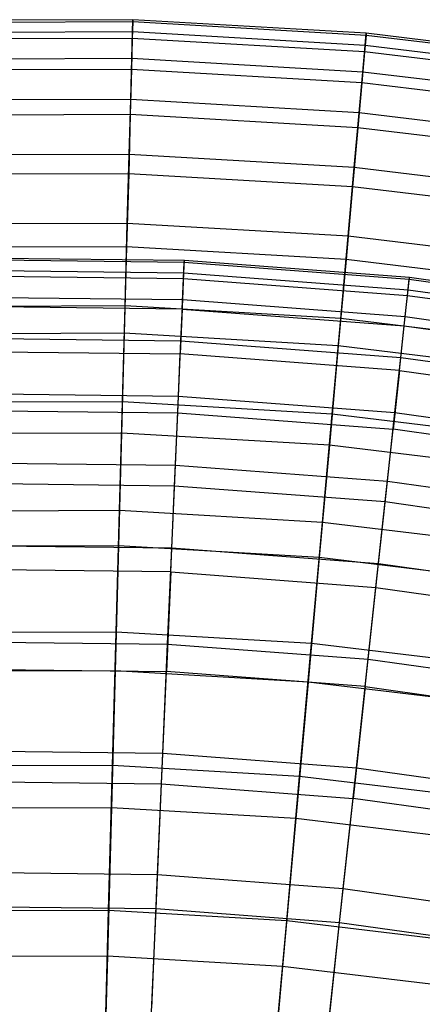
# Model space of a CAD drawing. Extents: x -8.3 to 8.8, y -6 to 6.
# Tile 170 of 177: x 0.2 to 0.8, y 4.4 to 6. Entities that reach past the tile are written whole.
import ezdxf

# ---------------------------------------------------------------- set-up
doc = ezdxf.new("R2010")
doc.units = 0
doc.header["$LTSCALE"] = 2.54
doc.layers.get('0').update_dxf_attribs({"linetype": 'CONTINUOUS'})

# ---------------------------------------------------------------- blocks, each defined once
blk = doc.blocks.new('DROPS_COLOR_A_STL')
at = {"color": 0}
for p, q in [((8.4769, 5.6167, 7.6576), (8.837, 5.6125, 7.6576)), ((8.4769, 5.6167, 7.6576), (8.837, 5.6125, 7.6576)), ((8.4769, 5.6137, 8.0263), (8.8368, 5.6095, 8.0263)), ((8.4769, 5.6137, 8.0263), (8.8368, 5.6095, 8.0263)), ((8.8361, 5.5925, 7.2894), (8.837, 5.6125, 7.6576)), ((8.8361, 5.5925, 7.2894), (8.837, 5.6125, 7.6576)), ((8.8368, 5.6095, 8.0263), (8.837, 5.6125, 7.6576)), ((8.8368, 5.6095, 8.0263), (8.837, 5.6125, 7.6576)), ((8.837, 5.6125, 7.6576), (9.1961, 5.5853, 7.6576)), ((8.837, 5.6125, 7.6576), (9.1961, 5.5853, 7.6576)), ((8.4773, 5.5967, 7.2894), (8.8361, 5.5925, 7.2894)), ((8.4773, 5.5967, 7.2894), (8.8361, 5.5925, 7.2894)), ((8.8357, 5.5835, 8.3941), (8.8368, 5.6095, 8.0263)), ((8.8357, 5.5835, 8.3941), (8.8368, 5.6095, 8.0263)), ((8.8368, 5.6095, 8.0263), (9.1957, 5.5823, 8.0263)), ((8.8368, 5.6095, 8.0263), (9.1957, 5.5823, 8.0263)), ((8.4775, 5.5876, 8.3941), (8.8357, 5.5835, 8.3941)), ((8.4775, 5.5876, 8.3941), (8.8357, 5.5835, 8.3941)), ((8.8336, 5.5345, 8.7596), (8.8357, 5.5835, 8.3941)), ((8.8336, 5.5345, 8.7596), (8.8357, 5.5835, 8.3941)), ((8.8342, 5.5496, 6.9232), (8.8361, 5.5925, 7.2894)), ((8.8342, 5.5496, 6.9232), (8.8361, 5.5925, 7.2894)), ((8.8357, 5.5835, 8.3941), (9.1929, 5.5563, 8.3941)), ((8.8357, 5.5835, 8.3941), (9.1929, 5.5563, 8.3941)), ((8.8361, 5.5925, 7.2894), (9.1939, 5.5654, 7.2894)), ((8.8361, 5.5925, 7.2894), (9.1939, 5.5654, 7.2894)), ((9.1929, 5.5563, 8.3941), (9.1957, 5.5823, 8.0263)), ((9.1929, 5.5563, 8.3941), (9.1957, 5.5823, 8.0263)), ((9.1939, 5.5654, 7.2894), (9.1961, 5.5853, 7.6576)), ((9.1939, 5.5654, 7.2894), (9.1961, 5.5853, 7.6576)), ((9.1961, 5.5853, 7.6576), (9.1957, 5.5823, 8.0263)), ((9.1961, 5.5853, 7.6576), (9.1957, 5.5823, 8.0263)), ((9.1957, 5.5823, 8.0263), (9.5521, 5.5321, 8.0263)), ((9.1957, 5.5823, 8.0263), (9.5521, 5.5321, 8.0263)), ((9.1961, 5.5853, 7.6576), (9.5527, 5.5351, 7.6576)), ((9.1961, 5.5853, 7.6576), (9.5527, 5.5351, 7.6576)), ((9.1893, 5.5227, 6.9232), (9.1939, 5.5654, 7.2894)), ((9.1893, 5.5227, 6.9232), (9.1939, 5.5654, 7.2894)), ((9.1939, 5.5654, 7.2894), (9.5492, 5.5154, 7.2894)), ((9.1939, 5.5654, 7.2894), (9.5492, 5.5154, 7.2894)), ((8.4782, 5.5538, 6.9232), (8.8342, 5.5496, 6.9232)), ((8.4782, 5.5538, 6.9232), (8.8342, 5.5496, 6.9232)), ((8.8313, 5.4839, 6.5603), (8.8342, 5.5496, 6.9232)), ((8.8313, 5.4839, 6.5603), (8.8342, 5.5496, 6.9232)), ((8.8342, 5.5496, 6.9232), (9.1893, 5.5227, 6.9232)), ((8.8342, 5.5496, 6.9232), (9.1893, 5.5227, 6.9232)), ((9.1877, 5.5076, 8.7596), (9.1929, 5.5563, 8.3941)), ((9.1877, 5.5076, 8.7596), (9.1929, 5.5563, 8.3941)), ((9.1929, 5.5563, 8.3941), (9.5477, 5.5064, 8.3941)), ((9.1929, 5.5563, 8.3941), (9.5477, 5.5064, 8.3941)), ((8.8336, 5.5345, 8.7596), (8.4785, 5.5387, 8.7596)), ((8.8336, 5.5345, 8.7596), (8.4785, 5.5387, 8.7596)), ((8.8336, 5.5345, 8.7596), (8.8304, 5.4629, 9.1213)), ((8.8336, 5.5345, 8.7596), (8.8304, 5.4629, 9.1213)), ((8.8336, 5.5345, 8.7596), (9.1877, 5.5076, 8.7596)), ((8.8336, 5.5345, 8.7596), (9.1877, 5.5076, 8.7596)), ((9.1822, 5.4573, 6.5603), (9.1893, 5.5227, 6.9232)), ((9.1822, 5.4573, 6.5603), (9.1893, 5.5227, 6.9232)), ((9.1893, 5.5227, 6.9232), (9.5419, 5.473, 6.9232)), ((9.1893, 5.5227, 6.9232), (9.5419, 5.473, 6.9232)), ((9.1799, 5.4363, 9.1213), (9.1877, 5.5076, 8.7596)), ((9.1799, 5.4363, 9.1213), (9.1877, 5.5076, 8.7596)), ((9.1877, 5.5076, 8.7596), (9.5393, 5.4581, 8.7596)), ((9.1877, 5.5076, 8.7596), (9.5393, 5.4581, 8.7596)), ((8.4795, 5.488, 6.5603), (8.8313, 5.4839, 6.5603)), ((8.4795, 5.488, 6.5603), (8.8313, 5.4839, 6.5603)), ((8.8275, 5.3957, 6.2023), (8.8313, 5.4839, 6.5603)), ((8.8275, 5.3957, 6.2023), (8.8313, 5.4839, 6.5603)), ((8.8313, 5.4839, 6.5603), (9.1822, 5.4573, 6.5603)), ((8.8313, 5.4839, 6.5603), (9.1822, 5.4573, 6.5603)), ((8.4799, 5.4669, 9.1213), (8.8304, 5.4629, 9.1213)), ((8.4799, 5.4669, 9.1213), (8.8304, 5.4629, 9.1213)), ((8.8263, 5.3688, 9.4778), (8.8304, 5.4629, 9.1213)), ((8.8263, 5.3688, 9.4778), (8.8304, 5.4629, 9.1213)), ((9.1799, 5.4363, 9.1213), (8.8304, 5.4629, 9.1213)), ((9.1799, 5.4363, 9.1213), (8.8304, 5.4629, 9.1213)), ((9.1727, 5.3695, 6.2023), (9.1822, 5.4573, 6.5603)), ((9.1727, 5.3695, 6.2023), (9.1822, 5.4573, 6.5603)), ((9.1822, 5.4573, 6.5603), (9.5306, 5.4082, 6.5603)), ((9.1822, 5.4573, 6.5603), (9.5306, 5.4082, 6.5603)), ((9.1799, 5.4363, 9.1213), (9.1698, 5.3427, 9.4778)), ((9.1799, 5.4363, 9.1213), (9.1698, 5.3427, 9.4778)), ((9.1799, 5.4363, 9.1213), (9.527, 5.3875, 9.1213)), ((9.1799, 5.4363, 9.1213), (9.527, 5.3875, 9.1213)), ((8.4813, 5.3997, 6.2023), (8.8275, 5.3957, 6.2023)), ((8.4813, 5.3997, 6.2023), (8.8275, 5.3957, 6.2023)), ((8.8227, 5.2853, 5.8505), (8.8275, 5.3957, 6.2023)), ((8.8227, 5.2853, 5.8505), (8.8275, 5.3957, 6.2023)), ((8.8275, 5.3957, 6.2023), (9.1727, 5.3695, 6.2023)), ((8.8275, 5.3957, 6.2023), (9.1727, 5.3695, 6.2023)), ((8.4818, 5.3728, 9.4778), (8.8263, 5.3688, 9.4778)), ((8.4818, 5.3728, 9.4778), (8.8263, 5.3688, 9.4778)), ((8.8212, 5.2526, 9.8277), (8.8263, 5.3688, 9.4778)), ((8.8212, 5.2526, 9.8277), (8.8263, 5.3688, 9.4778)), ((8.8263, 5.3688, 9.4778), (9.1698, 5.3427, 9.4778)), ((8.8263, 5.3688, 9.4778), (9.1698, 5.3427, 9.4778)), ((9.1608, 5.2597, 5.8505), (9.1727, 5.3695, 6.2023)), ((9.1608, 5.2597, 5.8505), (9.1727, 5.3695, 6.2023)), ((9.1727, 5.3695, 6.2023), (9.5155, 5.3212, 6.2023)), ((9.1727, 5.3695, 6.2023), (9.5155, 5.3212, 6.2023)), ((9.1573, 5.2271, 9.8277), (9.1698, 5.3427, 9.4778)), ((9.1573, 5.2271, 9.8277), (9.1698, 5.3427, 9.4778)), ((9.5109, 5.2947, 9.4778), (9.1698, 5.3427, 9.4778)), ((9.5109, 5.2947, 9.4778), (9.1698, 5.3427, 9.4778)), ((8.4836, 5.2893, 5.8505), (8.8227, 5.2853, 5.8505)), ((8.4836, 5.2893, 5.8505), (8.8227, 5.2853, 5.8505)), ((8.8169, 5.1532, 5.5063), (8.8227, 5.2853, 5.8505)), ((8.8169, 5.1532, 5.5063), (8.8227, 5.2853, 5.8505)), ((8.8227, 5.2853, 5.8505), (9.1608, 5.2597, 5.8505)), ((8.8227, 5.2853, 5.8505), (9.1608, 5.2597, 5.8505)), ((8.4842, 5.2565, 9.8277), (8.8212, 5.2526, 9.8277)), ((8.4842, 5.2565, 9.8277), (8.8212, 5.2526, 9.8277)), ((8.8152, 5.1149, 10.1697), (8.8212, 5.2526, 9.8277)), ((8.8152, 5.1149, 10.1697), (8.8212, 5.2526, 9.8277)), ((8.8212, 5.2526, 9.8277), (9.1573, 5.2271, 9.8277)), ((8.8212, 5.2526, 9.8277), (9.1573, 5.2271, 9.8277)), ((9.1466, 5.1282, 5.5063), (9.1608, 5.2597, 5.8505)), ((9.1466, 5.1282, 5.5063), (9.1608, 5.2597, 5.8505)), ((9.1608, 5.2597, 5.8505), (9.4966, 5.2124, 5.8505)), ((9.1608, 5.2597, 5.8505), (9.4966, 5.2124, 5.8505)), ((9.1425, 5.09, 10.1697), (9.1573, 5.2271, 9.8277)), ((9.1425, 5.09, 10.1697), (9.1573, 5.2271, 9.8277)), ((9.1573, 5.2271, 9.8277), (9.491, 5.1801, 9.8277)), ((9.1573, 5.2271, 9.8277), (9.491, 5.1801, 9.8277)), ((8.4863, 5.1571, 5.5063), (8.8169, 5.1532, 5.5063)), ((8.4863, 5.1571, 5.5063), (8.8169, 5.1532, 5.5063)), ((8.8102, 4.9999, 5.171), (8.8169, 5.1532, 5.5063)), ((8.8102, 4.9999, 5.171), (8.8169, 5.1532, 5.5063)), ((8.8169, 5.1532, 5.5063), (9.1466, 5.1282, 5.5063)), ((8.8169, 5.1532, 5.5063), (9.1466, 5.1282, 5.5063)), ((9.1301, 4.9756, 5.171), (9.1466, 5.1282, 5.5063)), ((9.1301, 4.9756, 5.171), (9.1466, 5.1282, 5.5063)), ((9.1466, 5.1282, 5.5063), (9.474, 5.0821, 5.5063)), ((9.1466, 5.1282, 5.5063), (9.474, 5.0821, 5.5063)), ((8.8152, 5.1149, 10.1697), (8.487, 5.1187, 10.1697)), ((8.8152, 5.1149, 10.1697), (8.487, 5.1187, 10.1697)), ((8.8152, 5.1149, 10.1697), (8.8083, 4.956, 10.5024)), ((8.8152, 5.1149, 10.1697), (8.8083, 4.956, 10.5024)), ((8.8152, 5.1149, 10.1697), (9.1425, 5.09, 10.1697)), ((8.8152, 5.1149, 10.1697), (9.1425, 5.09, 10.1697)), ((9.1253, 4.932, 10.5024), (9.1425, 5.09, 10.1697)), ((9.1253, 4.932, 10.5024), (9.1425, 5.09, 10.1697)), ((9.1425, 5.09, 10.1697), (9.4674, 5.0443, 10.1697)), ((9.1425, 5.09, 10.1697), (9.4674, 5.0443, 10.1697)), ((8.4894, 5.0036, 5.171), (8.8102, 4.9999, 5.171)), ((8.4894, 5.0036, 5.171), (8.8102, 4.9999, 5.171)), ((8.8026, 4.8259, 4.846), (8.8102, 4.9999, 5.171)), ((8.8026, 4.8259, 4.846), (8.8102, 4.9999, 5.171)), ((8.8102, 4.9999, 5.171), (9.1301, 4.9756, 5.171)), ((8.8102, 4.9999, 5.171), (9.1301, 4.9756, 5.171)), ((9.1113, 4.8025, 4.846), (9.1301, 4.9756, 5.171)), ((9.1113, 4.8025, 4.846), (9.1301, 4.9756, 5.171)), ((9.1301, 4.9756, 5.171), (9.4478, 4.9309, 5.171)), ((9.1301, 4.9756, 5.171), (9.4478, 4.9309, 5.171)), ((8.4903, 4.9597, 10.5024), (8.8083, 4.956, 10.5024)), ((8.4903, 4.9597, 10.5024), (8.8083, 4.956, 10.5024)), ((8.8004, 4.7767, 10.8245), (8.8083, 4.956, 10.5024)), ((8.8004, 4.7767, 10.8245), (8.8083, 4.956, 10.5024)), ((9.1253, 4.932, 10.5024), (8.8083, 4.956, 10.5024)), ((9.1253, 4.932, 10.5024), (8.8083, 4.956, 10.5024)), ((9.1253, 4.932, 10.5024), (9.106, 4.7535, 10.8245)), ((9.1253, 4.932, 10.5024), (9.106, 4.7535, 10.8245)), ((9.1253, 4.932, 10.5024), (9.4402, 4.8876, 10.5024)), ((9.1253, 4.932, 10.5024), (9.4402, 4.8876, 10.5024)), ((8.4929, 4.8295, 4.846), (8.8026, 4.8259, 4.846)), ((8.4929, 4.8295, 4.846), (8.8026, 4.8259, 4.846)), ((8.7941, 4.632, 4.5325), (8.8026, 4.8259, 4.846)), ((8.7941, 4.632, 4.5325), (8.8026, 4.8259, 4.846)), ((8.8026, 4.8259, 4.846), (9.1113, 4.8025, 4.846)), ((8.8026, 4.8259, 4.846), (9.1113, 4.8025, 4.846)), ((9.0904, 4.6095, 4.5325), (9.1113, 4.8025, 4.846)), ((9.0904, 4.6095, 4.5325), (9.1113, 4.8025, 4.846)), ((9.1113, 4.8025, 4.846), (9.418, 4.7593, 4.846)), ((9.1113, 4.8025, 4.846), (9.418, 4.7593, 4.846)), ((8.4939, 4.7803, 10.8245), (8.8004, 4.7767, 10.8245)), ((8.4939, 4.7803, 10.8245), (8.8004, 4.7767, 10.8245)), ((8.7917, 4.5777, 11.1348), (8.8004, 4.7767, 10.8245)), ((8.7917, 4.5777, 11.1348), (8.8004, 4.7767, 10.8245)), ((8.8004, 4.7767, 10.8245), (9.106, 4.7535, 10.8245)), ((8.8004, 4.7767, 10.8245), (9.106, 4.7535, 10.8245)), ((9.0846, 4.5554, 11.1348), (9.106, 4.7535, 10.8245)), ((9.0846, 4.5554, 11.1348), (9.106, 4.7535, 10.8245)), ((9.4095, 4.7108, 10.8245), (9.106, 4.7535, 10.8245)), ((9.4095, 4.7108, 10.8245), (9.106, 4.7535, 10.8245)), ((8.4969, 4.6354, 4.5325), (8.7941, 4.632, 4.5325)), ((8.4969, 4.6354, 4.5325), (8.7941, 4.632, 4.5325)), ((8.7848, 4.4189, 4.2317), (8.7941, 4.632, 4.5325)), ((8.7848, 4.4189, 4.2317), (8.7941, 4.632, 4.5325)), ((8.7941, 4.632, 4.5325), (9.0904, 4.6095, 4.5325)), ((8.7941, 4.632, 4.5325), (9.0904, 4.6095, 4.5325)), ((9.0675, 4.3974, 4.2317), (9.0904, 4.6095, 4.5325)), ((9.0675, 4.3974, 4.2317), (9.0904, 4.6095, 4.5325)), ((9.0904, 4.6095, 4.5325), (9.3848, 4.5681, 4.5325)), ((9.0904, 4.6095, 4.5325), (9.3848, 4.5681, 4.5325)), ((8.498, 4.5811, 11.1348), (8.7917, 4.5777, 11.1348)), ((8.498, 4.5811, 11.1348), (8.7917, 4.5777, 11.1348)), ((8.7822, 4.3597, 11.4321), (8.7917, 4.5777, 11.1348)), ((8.7822, 4.3597, 11.4321), (8.7917, 4.5777, 11.1348)), ((8.7917, 4.5777, 11.1348), (9.0846, 4.5554, 11.1348)), ((8.7917, 4.5777, 11.1348), (9.0846, 4.5554, 11.1348)), ((9.0611, 4.3385, 11.4321), (9.0846, 4.5554, 11.1348)), ((9.0611, 4.3385, 11.4321), (9.0846, 4.5554, 11.1348)), ((9.0846, 4.5554, 11.1348), (9.3755, 4.5145, 11.1348)), ((9.0846, 4.5554, 11.1348), (9.3755, 4.5145, 11.1348))]:
    blk.add_line(p, q, dxfattribs=at)
blk = doc.blocks.new('GROUP_1')
at = {"color": 0}
for p, q in [((8.6695, 11.9949, 5.8699), (8.2964, 11.9935, 5.8699)), ((8.6695, 11.9949, 5.8699), (8.2964, 11.9935, 5.8699)), ((8.6694, 11.9915, 6.2416), (8.2965, 11.99, 6.2416)), ((8.6694, 11.9915, 6.2416), (8.2965, 11.99, 6.2416)), ((8.6694, 11.9915, 6.2416), (8.6686, 11.965, 6.6124)), ((8.6694, 11.9915, 6.2416), (8.6686, 11.965, 6.6124)), ((8.6689, 11.9754, 5.4987), (8.6695, 11.9949, 5.8699)), ((8.6689, 11.9754, 5.4987), (8.6695, 11.9949, 5.8699)), ((8.6695, 11.9949, 5.8699), (8.6694, 11.9915, 6.2416)), ((8.6695, 11.9949, 5.8699), (8.6694, 11.9915, 6.2416)), ((9.0416, 11.9697, 6.2416), (8.6694, 11.9915, 6.2416)), ((9.0416, 11.9697, 6.2416), (8.6694, 11.9915, 6.2416)), ((9.0419, 11.9732, 5.8699), (8.6695, 11.9949, 5.8699)), ((9.0419, 11.9732, 5.8699), (8.6695, 11.9949, 5.8699)), ((8.6689, 11.9754, 5.4987), (8.297, 11.9739, 5.4987)), ((8.6689, 11.9754, 5.4987), (8.297, 11.9739, 5.4987)), ((8.6678, 11.9329, 5.1294), (8.6689, 11.9754, 5.4987)), ((8.6678, 11.9329, 5.1294), (8.6689, 11.9754, 5.4987)), ((9.0402, 11.9537, 5.4987), (8.6689, 11.9754, 5.4987)), ((9.0402, 11.9537, 5.4987), (8.6689, 11.9754, 5.4987)), ((8.6686, 11.965, 6.6124), (8.2974, 11.9636, 6.6124)), ((8.6686, 11.965, 6.6124), (8.2974, 11.9636, 6.6124)), ((8.6686, 11.965, 6.6124), (8.6673, 11.9156, 6.9808)), ((8.6686, 11.965, 6.6124), (8.6673, 11.9156, 6.9808)), ((9.0393, 11.9434, 6.6124), (8.6686, 11.965, 6.6124)), ((9.0393, 11.9434, 6.6124), (8.6686, 11.965, 6.6124)), ((9.0416, 11.9697, 6.2416), (9.0393, 11.9434, 6.6124)), ((9.0416, 11.9697, 6.2416), (9.0393, 11.9434, 6.6124)), ((9.0402, 11.9537, 5.4987), (9.0419, 11.9732, 5.8699)), ((9.0402, 11.9537, 5.4987), (9.0419, 11.9732, 5.8699)), ((9.0419, 11.9732, 5.8699), (9.0416, 11.9697, 6.2416)), ((9.0419, 11.9732, 5.8699), (9.0416, 11.9697, 6.2416)), ((9.4118, 11.9249, 6.2416), (9.0416, 11.9697, 6.2416)), ((9.4118, 11.9249, 6.2416), (9.0416, 11.9697, 6.2416)), ((9.4123, 11.9283, 5.8699), (9.0419, 11.9732, 5.8699)), ((9.4123, 11.9283, 5.8699), (9.0419, 11.9732, 5.8699)), ((9.0364, 11.9113, 5.1294), (9.0402, 11.9537, 5.4987)), ((9.0364, 11.9113, 5.1294), (9.0402, 11.9537, 5.4987)), ((9.4094, 11.909, 5.4987), (9.0402, 11.9537, 5.4987)), ((9.4094, 11.909, 5.4987), (9.0402, 11.9537, 5.4987)), ((8.6678, 11.9329, 5.1294), (8.2985, 11.9314, 5.1294)), ((8.6678, 11.9329, 5.1294), (8.2985, 11.9314, 5.1294)), ((8.666, 11.8676, 4.7635), (8.6678, 11.9329, 5.1294)), ((8.666, 11.8676, 4.7635), (8.6678, 11.9329, 5.1294)), ((9.0364, 11.9113, 5.1294), (8.6678, 11.9329, 5.1294)), ((9.0364, 11.9113, 5.1294), (8.6678, 11.9329, 5.1294)), ((9.0393, 11.9434, 6.6124), (9.0349, 11.8942, 6.9808)), ((9.0393, 11.9434, 6.6124), (9.0349, 11.8942, 6.9808)), ((9.4078, 11.8987, 6.6124), (9.0393, 11.9434, 6.6124)), ((9.4078, 11.8987, 6.6124), (9.0393, 11.9434, 6.6124)), ((8.6673, 11.9156, 6.9808), (8.2991, 11.9142, 6.9808)), ((8.6673, 11.9156, 6.9808), (8.2991, 11.9142, 6.9808)), ((8.6673, 11.9156, 6.9808), (8.6653, 11.8436, 7.3455)), ((8.6673, 11.9156, 6.9808), (8.6653, 11.8436, 7.3455)), ((9.0349, 11.8942, 6.9808), (8.6673, 11.9156, 6.9808)), ((9.0349, 11.8942, 6.9808), (8.6673, 11.9156, 6.9808)), ((9.0306, 11.8463, 4.7635), (9.0364, 11.9113, 5.1294)), ((9.0306, 11.8463, 4.7635), (9.0364, 11.9113, 5.1294)), ((9.403, 11.8669, 5.1294), (9.0364, 11.9113, 5.1294)), ((9.403, 11.8669, 5.1294), (9.0364, 11.9113, 5.1294)), ((9.0349, 11.8942, 6.9808), (9.0284, 11.8224, 7.3455)), ((9.0349, 11.8942, 6.9808), (9.0284, 11.8224, 7.3455)), ((9.4004, 11.8499, 6.9808), (9.0349, 11.8942, 6.9808)), ((9.4004, 11.8499, 6.9808), (9.0349, 11.8942, 6.9808)), ((8.666, 11.8676, 4.7635), (8.3008, 11.8661, 4.7635)), ((8.666, 11.8676, 4.7635), (8.3008, 11.8661, 4.7635)), ((8.6636, 11.7798, 4.4023), (8.666, 11.8676, 4.7635)), ((8.6636, 11.7798, 4.4023), (8.666, 11.8676, 4.7635)), ((9.0306, 11.8463, 4.7635), (8.666, 11.8676, 4.7635)), ((9.0306, 11.8463, 4.7635), (8.666, 11.8676, 4.7635)), ((8.6653, 11.8436, 7.3455), (8.3017, 11.8421, 7.3455)), ((8.6653, 11.8436, 7.3455), (8.3017, 11.8421, 7.3455)), ((8.6653, 11.8436, 7.3455), (8.6628, 11.7491, 7.705)), ((8.6653, 11.8436, 7.3455), (8.6628, 11.7491, 7.705)), ((9.0284, 11.8224, 7.3455), (8.6653, 11.8436, 7.3455)), ((9.0284, 11.8224, 7.3455), (8.6653, 11.8436, 7.3455)), ((9.0227, 11.7588, 4.4023), (9.0306, 11.8463, 4.7635)), ((9.0227, 11.7588, 4.4023), (9.0306, 11.8463, 4.7635)), ((9.3931, 11.8024, 4.7635), (9.0306, 11.8463, 4.7635)), ((9.3931, 11.8024, 4.7635), (9.0306, 11.8463, 4.7635)), ((9.0284, 11.8224, 7.3455), (9.02, 11.7282, 7.705)), ((9.0284, 11.8224, 7.3455), (9.02, 11.7282, 7.705)), ((9.3895, 11.7787, 7.3455), (9.0284, 11.8224, 7.3455)), ((9.3895, 11.7787, 7.3455), (9.0284, 11.8224, 7.3455)), ((8.6636, 11.7798, 4.4023), (8.3039, 11.7784, 4.4023)), ((8.6636, 11.7798, 4.4023), (8.3039, 11.7784, 4.4023)), ((8.6606, 11.6698, 4.0472), (8.6636, 11.7798, 4.4023)), ((8.6606, 11.6698, 4.0472), (8.6636, 11.7798, 4.4023)), ((9.0227, 11.7588, 4.4023), (8.6636, 11.7798, 4.4023)), ((9.0227, 11.7588, 4.4023), (8.6636, 11.7798, 4.4023)), ((9.0129, 11.6492, 4.0472), (9.0227, 11.7588, 4.4023)), ((9.0129, 11.6492, 4.0472), (9.0227, 11.7588, 4.4023)), ((9.3798, 11.7156, 4.4023), (9.0227, 11.7588, 4.4023)), ((9.3798, 11.7156, 4.4023), (9.0227, 11.7588, 4.4023)), ((8.6628, 11.7491, 7.705), (8.305, 11.7477, 7.705)), ((8.6628, 11.7491, 7.705), (8.305, 11.7477, 7.705)), ((8.6628, 11.7491, 7.705), (8.6596, 11.6325, 8.058)), ((8.6628, 11.7491, 7.705), (8.6596, 11.6325, 8.058)), ((9.02, 11.7282, 7.705), (8.6628, 11.7491, 7.705)), ((9.02, 11.7282, 7.705), (8.6628, 11.7491, 7.705)), ((9.02, 11.7282, 7.705), (9.0096, 11.6121, 8.058)), ((9.02, 11.7282, 7.705), (9.0096, 11.6121, 8.058)), ((9.3752, 11.6852, 7.705), (9.02, 11.7282, 7.705)), ((9.3752, 11.6852, 7.705), (9.02, 11.7282, 7.705)), ((8.6606, 11.6698, 4.0472), (8.3077, 11.6684, 4.0472)), ((8.6606, 11.6698, 4.0472), (8.3077, 11.6684, 4.0472)), ((8.657, 11.538, 3.6996), (8.6606, 11.6698, 4.0472)), ((8.657, 11.538, 3.6996), (8.6606, 11.6698, 4.0472)), ((9.0129, 11.6492, 4.0472), (8.6606, 11.6698, 4.0472)), ((9.0129, 11.6492, 4.0472), (8.6606, 11.6698, 4.0472)), ((9.0011, 11.5179, 3.6996), (9.0129, 11.6492, 4.0472)), ((9.0011, 11.5179, 3.6996), (9.0129, 11.6492, 4.0472)), ((9.3632, 11.6068, 4.0472), (9.0129, 11.6492, 4.0472)), ((9.3632, 11.6068, 4.0472), (9.0129, 11.6492, 4.0472)), ((8.6596, 11.6325, 8.058), (8.309, 11.6311, 8.058)), ((8.6596, 11.6325, 8.058), (8.309, 11.6311, 8.058)), ((8.6596, 11.6325, 8.058), (8.6558, 11.4943, 8.403)), ((8.6596, 11.6325, 8.058), (8.6558, 11.4943, 8.403)), ((9.0096, 11.6121, 8.058), (8.6596, 11.6325, 8.058)), ((9.0096, 11.6121, 8.058), (8.6596, 11.6325, 8.058)), ((9.0096, 11.6121, 8.058), (8.9972, 11.4744, 8.403)), ((9.0096, 11.6121, 8.058), (8.9972, 11.4744, 8.403)), ((9.3576, 11.5699, 8.058), (9.0096, 11.6121, 8.058)), ((9.3576, 11.5699, 8.058), (9.0096, 11.6121, 8.058)), ((8.657, 11.538, 3.6996), (8.3124, 11.5366, 3.6996)), ((8.657, 11.538, 3.6996), (8.3124, 11.5366, 3.6996)), ((8.6529, 11.385, 3.3609), (8.657, 11.538, 3.6996)), ((8.6529, 11.385, 3.3609), (8.657, 11.538, 3.6996)), ((9.0011, 11.5179, 3.6996), (8.657, 11.538, 3.6996)), ((9.0011, 11.5179, 3.6996), (8.657, 11.538, 3.6996)), ((8.9875, 11.3654, 3.3609), (9.0011, 11.5179, 3.6996)), ((8.9875, 11.3654, 3.3609), (9.0011, 11.5179, 3.6996)), ((9.3433, 11.4765, 3.6996), (9.0011, 11.5179, 3.6996)), ((9.3433, 11.4765, 3.6996), (9.0011, 11.5179, 3.6996)), ((8.6558, 11.4943, 8.403), (8.3139, 11.4929, 8.403)), ((8.6558, 11.4943, 8.403), (8.3139, 11.4929, 8.403)), ((8.6558, 11.4943, 8.403), (8.6515, 11.335, 8.7389)), ((8.6558, 11.4943, 8.403), (8.6515, 11.335, 8.7389)), ((8.9972, 11.4744, 8.403), (8.6558, 11.4943, 8.403)), ((8.9972, 11.4744, 8.403), (8.6558, 11.4943, 8.403)), ((8.9972, 11.4744, 8.403), (8.983, 11.3156, 8.7389)), ((8.9972, 11.4744, 8.403), (8.983, 11.3156, 8.7389)), ((9.3367, 11.4332, 8.403), (8.9972, 11.4744, 8.403)), ((9.3367, 11.4332, 8.403), (8.9972, 11.4744, 8.403)), ((8.6529, 11.385, 3.3609), (8.3177, 11.3837, 3.3609)), ((8.6529, 11.385, 3.3609), (8.3177, 11.3837, 3.3609)), ((8.6481, 11.2113, 3.0323), (8.6529, 11.385, 3.3609)), ((8.6481, 11.2113, 3.0323), (8.6529, 11.385, 3.3609)), ((8.9875, 11.3654, 3.3609), (8.6529, 11.385, 3.3609)), ((8.9875, 11.3654, 3.3609), (8.6529, 11.385, 3.3609)), ((8.9719, 11.1924, 3.0323), (8.9875, 11.3654, 3.3609)), ((8.9719, 11.1924, 3.0323), (8.9875, 11.3654, 3.3609)), ((9.3202, 11.3251, 3.3609), (8.9875, 11.3654, 3.3609)), ((9.3202, 11.3251, 3.3609), (8.9875, 11.3654, 3.3609)), ((8.6515, 11.335, 8.7389), (8.3195, 11.3337, 8.7389)), ((8.6515, 11.335, 8.7389), (8.3195, 11.3337, 8.7389)), ((8.6515, 11.335, 8.7389), (8.6466, 11.1552, 9.0642)), ((8.6515, 11.335, 8.7389), (8.6466, 11.1552, 9.0642)), ((8.983, 11.3156, 8.7389), (8.6515, 11.335, 8.7389)), ((8.983, 11.3156, 8.7389), (8.6515, 11.335, 8.7389)), ((8.983, 11.3156, 8.7389), (8.9669, 11.1365, 9.0642)), ((8.983, 11.3156, 8.7389), (8.9669, 11.1365, 9.0642)), ((9.3126, 11.2757, 8.7389), (8.983, 11.3156, 8.7389)), ((9.3126, 11.2757, 8.7389), (8.983, 11.3156, 8.7389)), ((8.6481, 11.2113, 3.0323), (8.3238, 11.21, 3.0323)), ((8.6481, 11.2113, 3.0323), (8.3238, 11.21, 3.0323)), ((8.6429, 11.0175, 2.715), (8.6481, 11.2113, 3.0323)), ((8.6429, 11.0175, 2.715), (8.6481, 11.2113, 3.0323)), ((8.9719, 11.1924, 3.0323), (8.6481, 11.2113, 3.0323)), ((8.9719, 11.1924, 3.0323), (8.6481, 11.2113, 3.0323)), ((8.9546, 10.9994, 2.715), (8.9719, 11.1924, 3.0323)), ((8.9546, 10.9994, 2.715), (8.9719, 11.1924, 3.0323)), ((9.2939, 11.1534, 3.0323), (8.9719, 11.1924, 3.0323)), ((9.2939, 11.1534, 3.0323), (8.9719, 11.1924, 3.0323)), ((8.6466, 11.1552, 9.0642), (8.3258, 11.1539, 9.0642)), ((8.6466, 11.1552, 9.0642), (8.3258, 11.1539, 9.0642)), ((8.6466, 11.1552, 9.0642), (8.6412, 10.9556, 9.3777)), ((8.6466, 11.1552, 9.0642), (8.6412, 10.9556, 9.3777)), ((8.9669, 11.1365, 9.0642), (8.6466, 11.1552, 9.0642)), ((8.9669, 11.1365, 9.0642), (8.6466, 11.1552, 9.0642)), ((8.9669, 11.1365, 9.0642), (8.9491, 10.9377, 9.3777)), ((8.9669, 11.1365, 9.0642), (8.9491, 10.9377, 9.3777)), ((9.2855, 11.0979, 9.0642), (8.9669, 11.1365, 9.0642)), ((9.2855, 11.0979, 9.0642), (8.9669, 11.1365, 9.0642)), ((8.6429, 11.0175, 2.715), (8.3306, 11.0163, 2.715)), ((8.6429, 11.0175, 2.715), (8.3306, 11.0163, 2.715)), ((8.6371, 10.8046, 2.4104), (8.6429, 11.0175, 2.715)), ((8.6371, 10.8046, 2.4104), (8.6429, 11.0175, 2.715)), ((8.9546, 10.9994, 2.715), (8.6429, 11.0175, 2.715)), ((8.9546, 10.9994, 2.715), (8.6429, 11.0175, 2.715)), ((8.9356, 10.7871, 2.4104), (8.9546, 10.9994, 2.715)), ((8.9356, 10.7871, 2.4104), (8.9546, 10.9994, 2.715)), ((9.2647, 10.9618, 2.715), (8.9546, 10.9994, 2.715)), ((9.2647, 10.9618, 2.715), (8.9546, 10.9994, 2.715)), ((8.6412, 10.9556, 9.3777), (8.3327, 10.9544, 9.3777)), ((8.6412, 10.9556, 9.3777), (8.3327, 10.9544, 9.3777)), ((8.6412, 10.9556, 9.3777), (8.6352, 10.737, 9.6783)), ((8.6412, 10.9556, 9.3777), (8.6352, 10.737, 9.6783)), ((8.9491, 10.9377, 9.3777), (8.6412, 10.9556, 9.3777)), ((8.9491, 10.9377, 9.3777), (8.6412, 10.9556, 9.3777)), ((8.9491, 10.9377, 9.3777), (8.9296, 10.7198, 9.6783)), ((8.9491, 10.9377, 9.3777), (8.9296, 10.7198, 9.6783)), ((9.2553, 10.9006, 9.3777), (8.9491, 10.9377, 9.3777)), ((9.2553, 10.9006, 9.3777), (8.9491, 10.9377, 9.3777)), ((8.6371, 10.8046, 2.4104), (8.338, 10.8034, 2.4104)), ((8.6371, 10.8046, 2.4104), (8.338, 10.8034, 2.4104)), ((8.6308, 10.5731, 2.1196), (8.6371, 10.8046, 2.4104)), ((8.6308, 10.5731, 2.1196), (8.6371, 10.8046, 2.4104)), ((8.9356, 10.7871, 2.4104), (8.6371, 10.8046, 2.4104)), ((8.9356, 10.7871, 2.4104), (8.6371, 10.8046, 2.4104)), ((8.9149, 10.5566, 2.1196), (8.9356, 10.7871, 2.4104)), ((8.9149, 10.5566, 2.1196), (8.9356, 10.7871, 2.4104)), ((9.2325, 10.7512, 2.4104), (8.9356, 10.7871, 2.4104)), ((9.2325, 10.7512, 2.4104), (8.9356, 10.7871, 2.4104)), ((8.6352, 10.737, 9.6783), (8.3404, 10.7359, 9.6783)), ((8.6352, 10.737, 9.6783), (8.3404, 10.7359, 9.6783)), ((8.6352, 10.737, 9.6783), (8.6288, 10.5002, 9.9648)), ((8.6352, 10.737, 9.6783), (8.6288, 10.5002, 9.9648)), ((8.9296, 10.7198, 9.6783), (8.6352, 10.737, 9.6783)), ((8.9296, 10.7198, 9.6783), (8.6352, 10.737, 9.6783)), ((8.9296, 10.7198, 9.6783), (8.9084, 10.4839, 9.9648)), ((8.9296, 10.7198, 9.6783), (8.9084, 10.4839, 9.9648)), ((9.2223, 10.6844, 9.6783), (8.9296, 10.7198, 9.6783)), ((9.2223, 10.6844, 9.6783), (8.9296, 10.7198, 9.6783)), ((8.6308, 10.5731, 2.1196), (8.3461, 10.572, 2.1196)), ((8.6308, 10.5731, 2.1196), (8.3461, 10.572, 2.1196)), ((8.624, 10.3242, 1.8437), (8.6308, 10.5731, 2.1196)), ((8.624, 10.3242, 1.8437), (8.6308, 10.5731, 2.1196)), ((8.9149, 10.5566, 2.1196), (8.6308, 10.5731, 2.1196)), ((8.9149, 10.5566, 2.1196), (8.6308, 10.5731, 2.1196)), ((8.8927, 10.3085, 1.8437), (8.9149, 10.5566, 2.1196)), ((8.8927, 10.3085, 1.8437), (8.9149, 10.5566, 2.1196)), ((9.1975, 10.5223, 2.1196), (8.9149, 10.5566, 2.1196)), ((9.1975, 10.5223, 2.1196), (8.9149, 10.5566, 2.1196)), ((8.6288, 10.5002, 9.9648), (8.3487, 10.4991, 9.9648)), ((8.6288, 10.5002, 9.9648), (8.3487, 10.4991, 9.9648)), ((8.6288, 10.5002, 9.9648), (8.6219, 10.2462, 10.2361)), ((8.6288, 10.5002, 9.9648), (8.6219, 10.2462, 10.2361)), ((8.9084, 10.4839, 9.9648), (8.6288, 10.5002, 9.9648)), ((8.9084, 10.4839, 9.9648), (8.6288, 10.5002, 9.9648)), ((8.9084, 10.4839, 9.9648), (8.8857, 10.2308, 10.2361)), ((8.9084, 10.4839, 9.9648), (8.8857, 10.2308, 10.2361)), ((9.1865, 10.4502, 9.9648), (8.9084, 10.4839, 9.9648)), ((9.1865, 10.4502, 9.9648), (8.9084, 10.4839, 9.9648))]:
    blk.add_line(p, q, dxfattribs=at)
blk.add_blockref('DROPS_COLOR_A_STL', (-0.0852, 5.9985, -1.8001), dxfattribs=at)

msp = doc.modelspace()

# ---------------------------------------------------------------- block references
at = {"color": 0}
msp.add_blockref('GROUP_1', (-8.3148, -5.9985, 1.8001), dxfattribs=at)

doc.saveas('drawing.dxf')
